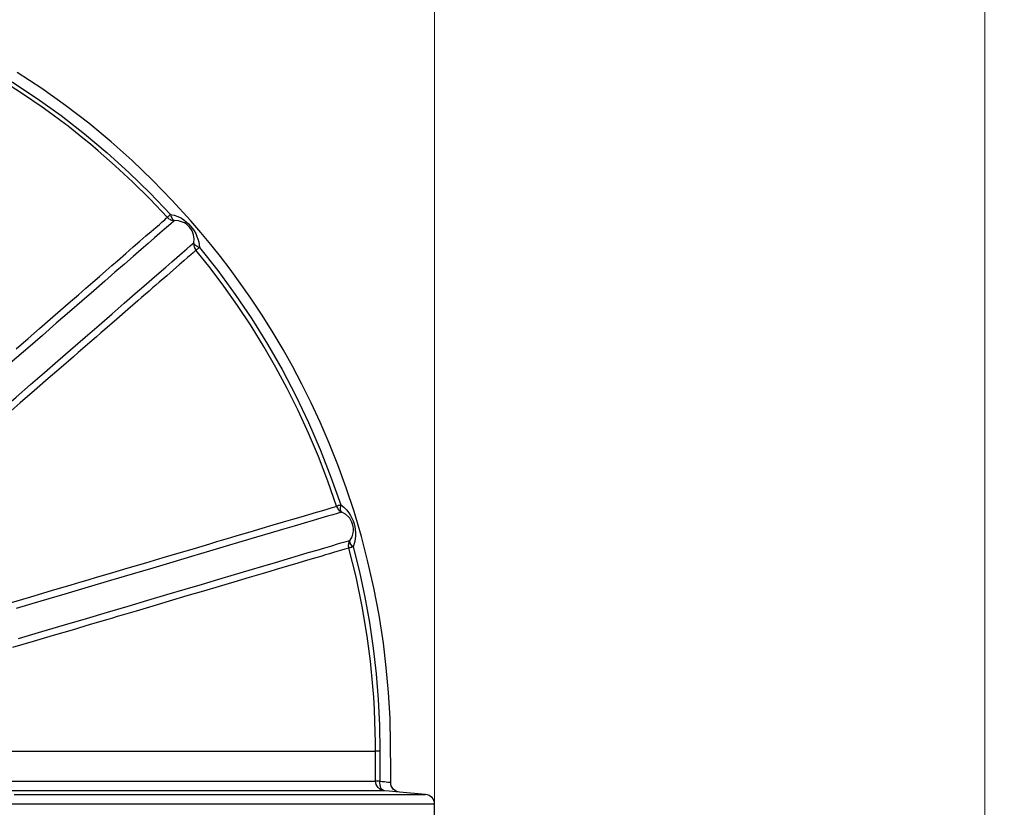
# Model space of a CAD drawing. Header units: millimetres. Extents: x 196 to 1773810, y -221320 to 153872.
# Tile 230 of 256: x 1164389 to 1165399, y -195861 to -195053. Entities that reach past the tile are written whole.
import ezdxf

# ---------------------------------------------------------------- set-up
doc = ezdxf.new("R2010")
doc.units = ezdxf.units.MM
doc.layers.get('Defpoints').update_dxf_attribs({"lineweight": 18})
doc.layers.add('00_Основной', color=163, linetype='Continuous', lineweight=40)
doc.layers.add('ТМ-размеры', color=25, linetype='Continuous', lineweight=20)
doc.styles.add('SFINKS', font='SFINKS.shx', dxfattribs={"width": 0.7, "oblique": 15})
doc.dimstyles.new('кира-50', dxfattribs={"dimtxt": 150, "dimasz": 40, "dimexe": 15, "dimexo": 0, "dimgap": 20, "dimtad": 1, "dimdec": 0, "dimrnd": 5, "dimdsep": 46, "dimtxsty": 'SFINKS', "dimblk1": 'OBLIQUE', "dimblk2": 'OBLIQUE', "dimsah": 1, "dimcen": 2.5, "dimclrd": 252, "dimclre": 252, "dimclrt": 252, "dimadec": 0, "dimazin": 0, "dimtfac": 1, "dimtdec": 0, "dimtofl": 0, "dimtmove": 0, "dimatfit": 3, "dimldrblk": 'OBLIQUE', "dimfxl": 15, "dimtfill": 1, "dimtolj": 1, "dimtzin": 0, "dimlwd": 20, "dimlwe": 20, "dimarcsym": 0})

# ---------------------------------------------------------------- blocks, each defined once
blk = doc.blocks.new('_Oblique')
at = {"color": 0, "linetype": 'ByBlock', "lineweight": -2}
blk.add_line((-0.5, -0.5), (0.5, 0.5), dxfattribs=at)
blk = doc.blocks.new('*D60')
at = {"layer": 'Defpoints', "color": 0, "linetype": 'ByBlock', "lineweight": 50, "transparency": 16777216}
for p in [(1164814.7, -194508.8), (1163074.6, -195856.8), (1164814.7, -195857.7)]:
    blk.add_point(p, dxfattribs=at)
at = {"layer": 'ТМ-размеры', "color": 252, "linetype": 'ByBlock', "lineweight": 20, "transparency": 16777216}
for p, q in [((1163074.6, -195856.8), (1163074.6, -194493.8)), ((1164814.7, -195857.7), (1164814.7, -194493.8)), ((1163074.6, -194508.8), (1164814.7, -194508.8))]:
    blk.add_line(p, q, dxfattribs=at)
at = {"layer": 'ТМ-размеры', "color": 252, "linetype": 'ByBlock', "lineweight": 20, "transparency": 16777216, "xscale": 40, "yscale": 40, "zscale": 40, "rotation": 180}
blk.add_blockref('_Oblique', (1163074.6, -194508.8), dxfattribs=at)
at = {"layer": 'ТМ-размеры', "color": 252, "linetype": 'ByBlock', "lineweight": 20, "transparency": 16777216, "xscale": 40, "yscale": 40, "zscale": 40}
blk.add_blockref('_Oblique', (1164814.7, -194508.8), dxfattribs=at)
at = {"layer": 'ТМ-размеры', "color": 252, "linetype": 'ByBlock', "transparency": 16777216, "insert": (1163944.6, -194413.8), "char_height": 150, "attachment_point": 5, "style": 'SFINKS', "bg_fill": 3, "box_fill_scale": 1.1, "bg_fill_color": 256, "bg_fill_true_color": 13158600, "bg_fill_transparency": 0}
blk.add_mtext('\\A1;1740', dxfattribs=at)
blk = doc.blocks.new('*D61')
at = {"layer": 'Defpoints', "color": 0, "linetype": 'ByBlock', "lineweight": 50, "transparency": 16777216}
for p in [(1163944.7, -194978.3), (1163944.7, -203390.2), (1165379, -203390.2)]:
    blk.add_point(p, dxfattribs=at)
at = {"layer": 'ТМ-размеры', "color": 252, "linetype": 'ByBlock', "lineweight": 20, "transparency": 16777216}
for p, q in [((1163944.7, -194978.3), (1165394, -194978.3)), ((1165379, -194978.3), (1165379, -203390.2)), ((1163944.7, -203390.2), (1165394, -203390.2))]:
    blk.add_line(p, q, dxfattribs=at)
at = {"layer": 'ТМ-размеры', "color": 252, "linetype": 'ByBlock', "lineweight": 20, "transparency": 16777216, "xscale": 40, "yscale": 40, "zscale": 40}
for p, rotation in [((1165379, -194978.3), 90), ((1165379, -203390.2), 270)]:
    blk.add_blockref('_Oblique', p, dxfattribs=dict(at, rotation=rotation))
at = {"layer": 'ТМ-размеры', "color": 252, "linetype": 'ByBlock', "transparency": 16777216, "insert": (1165284, -199184.3), "char_height": 150, "attachment_point": 5, "rotation": 90, "style": 'SFINKS', "bg_fill": 3, "box_fill_scale": 1.1, "bg_fill_color": 256, "bg_fill_true_color": 13158600, "bg_fill_transparency": 0}
blk.add_mtext('\\A1;8410', dxfattribs=at)

msp = doc.modelspace()

# ---------------------------------------------------------------- linework, layer by layer
at = {"layer": '00_Основной', "color": 252, "lineweight": 25, "ltscale": 10}
for p, q in [((1164805.5, -195847.7, 0.2), (1164778.7, -195845.4, 0.2)), ((1164814.7, -195948.8, 0.2), (1164814.7, -195857.7, 0.2))]:
    msp.add_line(p, q, dxfattribs=at)
at = {"layer": '00_Основной', "color": 252, "lineweight": 25, "ltscale": 10, "elevation": 0.2}
for points in [[(1164302.5, -195072.2), (1164329.5, -195086.1), (1164355.9, -195100.9), (1164381.8, -195116.7), (1164407, -195133.4), (1164431.7, -195151.1), (1164455.6, -195169.7), (1164478.8, -195189.2), (1164501.3, -195209.5), (1164523, -195230.6), (1164544, -195252.5)], [(1164540.7, -195255.5), (1164522.8, -195236.6), (1164504.9, -195219), (1164487.2, -195202.5), (1164469.7, -195187.1), (1164461.9, -195180.5), (1164454.1, -195174.2), (1164446.5, -195168.1), (1164438.9, -195162.1), (1164431.3, -195156.4), (1164422.2, -195149.6), (1164412.4, -195142.5), (1164392.2, -195128.7), (1164372.6, -195116.1), (1164353.6, -195104.7), (1164335.2, -195094.2), (1164317.5, -195084.7), (1164300.6, -195076.2)], [(1164769.7, -195835.4), (1164769.7, -195823.5), (1164769.6, -195796.4), (1164769, -195769.5), (1164767.5, -195743.2), (1164765.2, -195717.5), (1164762.2, -195692.4), (1164757.8, -195663.7), (1164752.5, -195635.8), (1164746.4, -195608.9), (1164739.7, -195582.9), (1164732.2, -195557.5), (1164724.2, -195533.1), (1164715.6, -195509.6), (1164706.7, -195487.2), (1164697.5, -195465.8), (1164688.2, -195445.7), (1164678.6, -195426.6), (1164669, -195408.3), (1164659.3, -195391), (1164648.2, -195372.4), (1164637.1, -195354.8), (1164626.2, -195338.4), (1164615.5, -195323.1), (1164605, -195308.7), (1164595, -195295.7), (1164585.2, -195283.3), (1164575, -195271.1), (1164564.6, -195259), (1164545.4, -195237.8), (1164525.4, -195217.3), (1164504.5, -195197.3), (1164482.9, -195178), (1164460, -195159), (1164436.3, -195140.8), (1164411.9, -195123.3), (1164386.7, -195106.7)], [(1164544, -195252.5), (1164543.3, -195253.1), (1164542.6, -195253.7), (1164542.1, -195254.2), (1164541.6, -195254.7), (1164541.2, -195255), (1164541, -195255.3), (1164540.8, -195255.4), (1164540.7, -195255.5)], [(1164544, -195252.5), (1164544.3, -195253.8), (1164544.6, -195255), (1164545.1, -195256.1), (1164545.6, -195257), (1164546.2, -195257.7), (1164546.8, -195258.3), (1164547.4, -195258.6), (1164548.1, -195258.7)], [(1164544, -195252.5), (1164547.7, -195253.4), (1164551.4, -195254.7), (1164555, -195256.5), (1164557.6, -195258.2), (1164560, -195260), (1164562.4, -195262.2), (1164564.5, -195264.5), (1164566.4, -195266.8), (1164568.1, -195269.3), (1164569.7, -195272), (1164571, -195275), (1164572.8, -195280.7), (1164573.5, -195286.4)], [(1164548.1, -195258.7), (1164546.8, -195259.8), (1164544.7, -195261.7), (1164541.7, -195264.3), (1164537.8, -195267.7), (1164533, -195271.8), (1164527.4, -195276.7), (1164521, -195282.3), (1164513.7, -195288.6), (1164505.6, -195295.7), (1164496.7, -195303.4), (1164486.9, -195311.9), (1164476.4, -195321), (1164465.1, -195330.9), (1164453, -195341.4), (1164440.2, -195352.5), (1164426.7, -195364.2), (1164412.5, -195376.6), (1164397.6, -195389.6), (1164382, -195403.1), (1164365.8, -195417.2)], [(1164385.5, -195390.4), (1164397.8, -195379.8), (1164409.4, -195369.6), (1164420.5, -195360), (1164431, -195350.9), (1164441.4, -195341.8), (1164449.4, -195334.9), (1164457, -195328.3), (1164464.2, -195322), (1164471.1, -195316.1), (1164477.6, -195310.4), (1164483.7, -195305), (1164489.6, -195300), (1164498, -195292.6), (1164505.7, -195285.9), (1164512.6, -195280), (1164518.7, -195274.6), (1164524.1, -195270), (1164528.7, -195265.9), (1164532.5, -195262.7), (1164535.5, -195260), (1164537.9, -195257.9), (1164539.6, -195256.4), (1164540.7, -195255.5)], [(1164540.7, -195255.5), (1164541.4, -195256.2), (1164542.2, -195256.9), (1164543.1, -195257.4), (1164544, -195257.9), (1164545, -195258.3), (1164546, -195258.5), (1164547, -195258.7), (1164548.1, -195258.7)], [(1164567.9, -195281.5), (1164568.1, -195277.4), (1164567.5, -195273.3), (1164566.9, -195271.3), (1164566, -195269.3), (1164564.8, -195267.3), (1164563.4, -195265.5), (1164561.8, -195263.8), (1164560, -195262.3), (1164558.1, -195261.2), (1164556.2, -195260.3), (1164552.2, -195259.1), (1164548.1, -195258.7)], [(1164354.8, -195466.7), (1164370.5, -195453.1), (1164385.6, -195439.9), (1164400.3, -195427.2), (1164414.5, -195414.8), (1164428.2, -195402.9), (1164441.4, -195391.5), (1164456.4, -195378.4), (1164470.6, -195366.1), (1164483.9, -195354.5), (1164496.3, -195343.7), (1164507.8, -195333.7), (1164516.6, -195326.1), (1164524.8, -195319), (1164532.3, -195312.5), (1164539.1, -195306.6), (1164545.2, -195301.3), (1164550.5, -195296.6), (1164556, -195291.8), (1164560.5, -195287.9), (1164564, -195284.9), (1164566.4, -195282.8), (1164567.9, -195281.5)], [(1164567.9, -195281.5), (1164567.8, -195282.6), (1164567.8, -195283.6), (1164567.9, -195284.6), (1164568.1, -195285.6), (1164568.5, -195286.6), (1164568.9, -195287.5), (1164569.4, -195288.4), (1164570, -195289.3)], [(1164573.5, -195286.4), (1164572.2, -195286), (1164571.1, -195285.4), (1164570.1, -195284.8), (1164569.3, -195284.2), (1164568.6, -195283.5), (1164568.2, -195282.9), (1164567.9, -195282.2), (1164567.9, -195281.5)], [(1164570, -195289.3), (1164568.9, -195290.2), (1164567.1, -195291.8), (1164564.6, -195294), (1164561.4, -195296.8), (1164557.4, -195300.2), (1164552.8, -195304.3), (1164546.8, -195309.5), (1164540, -195315.4), (1164532.2, -195322.2), (1164528.9, -195325), (1164525.5, -195328), (1164521.9, -195331.1), (1164518.2, -195334.4), (1164514.3, -195337.7), (1164510.3, -195341.2), (1164500, -195350.2), (1164488.8, -195359.9), (1164476.6, -195370.5), (1164472.4, -195374.2), (1164468, -195378), (1164463.4, -195381.9), (1164458.8, -195385.9), (1164454.1, -195390.1), (1164449.3, -195394.3), (1164444.3, -195398.6), (1164431.8, -195409.5), (1164418.5, -195421), (1164404.5, -195433.2), (1164389.7, -195446), (1164374.2, -195459.5)], [(1164573.5, -195286.4), (1164572.7, -195287.1), (1164572.1, -195287.6), (1164571.5, -195288.1), (1164571, -195288.5), (1164570.6, -195288.8), (1164570.3, -195289), (1164570.1, -195289.2), (1164570, -195289.3)], [(1164714.2, -195552), (1164705.3, -195526.1), (1164695.7, -195501.1), (1164685.5, -195476.9), (1164674.8, -195453.6), (1164663.6, -195431.2), (1164652, -195409.5), (1164640, -195388.8), (1164626.5, -195366.9), (1164612.7, -195346), (1164598.6, -195326.1), (1164584.4, -195307.2), (1164570, -195289.3)], [(1164573.5, -195286.4), (1164592.3, -195310.2), (1164610.2, -195334.7), (1164627.2, -195359.8), (1164643.2, -195385.5), (1164658.3, -195411.8), (1164672.3, -195438.6), (1164685.4, -195465.9), (1164697.5, -195493.8), (1164708.4, -195522), (1164718.4, -195550.6)], [(1164378.4, -195651.5), (1164400.5, -195644.9), (1164421.7, -195638.6), (1164442, -195632.6), (1164450.9, -195630), (1164459.6, -195627.4), (1164468.1, -195624.9), (1164476.4, -195622.4), (1164484.6, -195620), (1164492.6, -195617.6), (1164500.4, -195615.3), (1164518.7, -195609.9), (1164536.2, -195604.7), (1164552.8, -195599.8), (1164568.5, -195595.2), (1164576.4, -195592.8), (1164584.1, -195590.5), (1164591.5, -195588.3), (1164598.7, -195586.2), (1164605.7, -195584.2), (1164612.4, -195582.1), (1164625.6, -195578.2), (1164637.9, -195574.6), (1164649.3, -195571.2), (1164659.8, -195568.1), (1164669.3, -195565.3), (1164678, -195562.8), (1164685.7, -195560.5), (1164693.5, -195558.1), (1164700.1, -195556.2), (1164705.5, -195554.6), (1164709.6, -195553.4), (1164712.5, -195552.5), (1164714.2, -195552)], [(1164718.4, -195550.6), (1164717.5, -195550.9), (1164716.7, -195551.2), (1164716, -195551.4), (1164715.4, -195551.6), (1164714.9, -195551.8), (1164714.5, -195551.9), (1164714.3, -195552), (1164714.2, -195552)], [(1164714.2, -195552), (1164714.6, -195553), (1164715, -195553.9), (1164715.6, -195554.8), (1164716.2, -195555.6), (1164717, -195556.3), (1164717.8, -195556.9), (1164718.6, -195557.5), (1164719.5, -195558)], [(1164718.4, -195550.6), (1164718.1, -195551.9), (1164718, -195553.2), (1164717.9, -195554.3), (1164718, -195555.4), (1164718.2, -195556.3), (1164718.6, -195557), (1164719, -195557.6), (1164719.5, -195558)], [(1164718.4, -195550.6), (1164721.5, -195553), (1164724.3, -195555.7), (1164726.7, -195558.8), (1164728.4, -195561.4), (1164729.9, -195564.1), (1164731.1, -195567.1), (1164732.1, -195570), (1164732.9, -195572.9), (1164733.4, -195575.9), (1164733.7, -195579), (1164733.7, -195582.3), (1164733, -195588.2), (1164731.2, -195593.7)], [(1164719.5, -195558), (1164717.8, -195558.5), (1164714.8, -195559.4), (1164710.5, -195560.7), (1164705, -195562.3), (1164698.2, -195564.3), (1164690.2, -195566.7), (1164681, -195569.4), (1164670.6, -195572.5), (1164658.9, -195575.9), (1164646.2, -195579.7), (1164632.2, -195583.9), (1164617.2, -195588.3), (1164601, -195593.1), (1164583.8, -195598.2), (1164565.5, -195603.6), (1164546.2, -195609.3), (1164525.9, -195615.4), (1164504.7, -195621.6), (1164482.5, -195628.2), (1164459.5, -195635), (1164435.6, -195642.1), (1164410.9, -195649.4), (1164385.5, -195657)], [(1164728.1, -195586.9), (1164730.1, -195583.3), (1164731.2, -195579.3), (1164731.4, -195577.2), (1164731.5, -195575), (1164731.3, -195572.7), (1164730.7, -195570.4), (1164729.9, -195568.2), (1164728.9, -195566.2), (1164727.7, -195564.4), (1164726.3, -195562.7), (1164723.2, -195560), (1164719.5, -195558)], [(1164388.1, -195687.6), (1164412, -195680.6), (1164435.1, -195673.7), (1164457.6, -195667.1), (1164479.4, -195660.6), (1164500.4, -195654.4), (1164520.7, -195648.4), (1164540.2, -195642.6), (1164558.8, -195637.1), (1164576.6, -195631.8), (1164593.5, -195626.8), (1164609.4, -195622.1), (1164624.5, -195617.6), (1164638.6, -195613.4), (1164651.7, -195609.6), (1164663.9, -195606), (1164675.1, -195602.7), (1164685.2, -195599.6), (1164694.3, -195597), (1164702.3, -195594.6), (1164709.3, -195592.5), (1164715.2, -195590.7), (1164720.1, -195589.3), (1164723.9, -195588.2), (1164726.5, -195587.4), (1164728.1, -195586.9)], [(1164726.9, -195594.9), (1164726.7, -195593.9), (1164726.6, -195592.8), (1164726.6, -195591.8), (1164726.7, -195590.8), (1164726.9, -195589.8), (1164727.2, -195588.8), (1164727.6, -195587.8), (1164728.1, -195586.9)], [(1164731.2, -195593.7), (1164730.2, -195592.8), (1164729.4, -195591.8), (1164728.8, -195590.9), (1164728.3, -195590), (1164728, -195589.1), (1164727.8, -195588.3), (1164727.9, -195587.6), (1164728.1, -195586.9)], [(1164726.9, -195594.9), (1164725.4, -195595.3), (1164722.8, -195596.1), (1164719.2, -195597.2), (1164714.5, -195598.5), (1164711, -195599.6), (1164707.1, -195600.7), (1164702.8, -195602), (1164698.1, -195603.4), (1164693, -195604.9), (1164684.3, -195607.5), (1164674.6, -195610.4), (1164663.9, -195613.5), (1164652.2, -195617), (1164645.7, -195618.9), (1164638.9, -195621), (1164631.8, -195623.1), (1164624.4, -195625.2), (1164616.7, -195627.5), (1164608.8, -195629.9), (1164593.8, -195634.3), (1164577.7, -195639.1), (1164560.7, -195644.1), (1164542.6, -195649.5), (1164525.9, -195654.4), (1164508.5, -195659.6), (1164503.8, -195661), (1164499, -195662.4), (1164494.2, -195663.8), (1164489.3, -195665.2), (1164484.4, -195666.7), (1164479.5, -195668.2), (1164461.6, -195673.5), (1164442.9, -195679), (1164423.4, -195684.8), (1164403.1, -195690.8), (1164381.9, -195697.1)], [(1164731.2, -195593.7), (1164730.2, -195594), (1164729.4, -195594.2), (1164728.7, -195594.4), (1164728.1, -195594.6), (1164727.6, -195594.7), (1164727.2, -195594.8), (1164727, -195594.8), (1164726.9, -195594.9)], [(1164754.2, -195803.3), (1164754.1, -195794), (1164753.9, -195783.9), (1164753.6, -195772.7), (1164753.1, -195760.7), (1164752.3, -195748.1), (1164751.4, -195736.9), (1164748.9, -195711.1), (1164745.5, -195685.4), (1164740.4, -195654.8), (1164734.2, -195624.6), (1164726.9, -195594.9)], [(1164731.2, -195593.7), (1164737.6, -195619.4), (1164743.1, -195645.4), (1164747.8, -195671.4), (1164751.7, -195697.6), (1164754.7, -195724), (1164756.9, -195750.4), (1164758.2, -195776.8), (1164758.6, -195803.3)], [(1164378.3, -195803.3), (1164392.7, -195803.3), (1164406.8, -195803.3), (1164420.7, -195803.3), (1164434.5, -195803.3), (1164448, -195803.3), (1164461.2, -195803.3), (1164474.3, -195803.3), (1164487.1, -195803.3), (1164499.7, -195803.3), (1164512, -195803.3), (1164524, -195803.3), (1164535.9, -195803.3), (1164547.4, -195803.3), (1164558.7, -195803.3), (1164569.7, -195803.3), (1164580.4, -195803.3), (1164590.9, -195803.3), (1164601, -195803.3), (1164610.9, -195803.3), (1164620.5, -195803.3), (1164629.7, -195803.3), (1164638.7, -195803.3), (1164647.3, -195803.3), (1164655.7, -195803.3), (1164663.7, -195803.3), (1164671.4, -195803.3), (1164678.8, -195803.3), (1164685.9, -195803.3), (1164692.6, -195803.3), (1164699, -195803.3), (1164705, -195803.3), (1164710.8, -195803.3), (1164716.1, -195803.3), (1164721.2, -195803.3), (1164725.9, -195803.3), (1164730.2, -195803.3), (1164734.2, -195803.3), (1164737.8, -195803.3), (1164741.1, -195803.3), (1164744.1, -195803.3), (1164746.6, -195803.3), (1164748.9, -195803.3), (1164750.7, -195803.3), (1164752.2, -195803.3), (1164753.4, -195803.3), (1164754.2, -195803.3)], [(1164754.2, -195834.1), (1164754.2, -195816.8), (1164754.2, -195803.3)], [(1164758.6, -195803.3), (1164757.7, -195803.3), (1164756.8, -195803.3), (1164756.1, -195803.3), (1164755.4, -195803.3), (1164754.9, -195803.3), (1164754.5, -195803.3), (1164754.3, -195803.3), (1164754.2, -195803.3)], [(1164758.6, -195803.3), (1164758.6, -195818.7), (1164758.6, -195834.1)], [(1164379.3, -195834.1), (1164393.6, -195834.1), (1164407.7, -195834.1), (1164421.6, -195834.1), (1164435.3, -195834.1), (1164448.7, -195834.1), (1164462, -195834.1), (1164475, -195834.1), (1164487.8, -195834.1), (1164500.3, -195834.1), (1164512.6, -195834.1), (1164524.6, -195834.1), (1164536.4, -195834.1), (1164547.9, -195834.1), (1164559.2, -195834.1), (1164570.2, -195834.1), (1164580.9, -195834.1), (1164591.3, -195834.1), (1164601.4, -195834.1), (1164611.2, -195834.1), (1164620.8, -195834.1), (1164630, -195834.1), (1164639, -195834.1), (1164647.6, -195834.1), (1164655.9, -195834.1), (1164664, -195834.1), (1164671.6, -195834.1), (1164679, -195834.1), (1164686, -195834.1), (1164692.7, -195834.1), (1164699.1, -195834.1), (1164705.2, -195834.1), (1164710.9, -195834.1), (1164716.2, -195834.1), (1164721.3, -195834.1), (1164725.9, -195834.1), (1164730.3, -195834.1), (1164734.3, -195834.1), (1164737.9, -195834.1), (1164741.2, -195834.1), (1164744.1, -195834.1), (1164746.7, -195834.1), (1164748.9, -195834.1), (1164750.7, -195834.1), (1164752.2, -195834.1), (1164753.4, -195834.1), (1164754.2, -195834.1)], [(1164763.3, -195844), (1164761.5, -195843.7), (1164759.7, -195843.1), (1164758.2, -195842.1), (1164756.8, -195840.8), (1164755.7, -195839.4), (1164754.8, -195837.7), (1164754.3, -195835.9), (1164754.2, -195834.1)], [(1164758.6, -195834.1), (1164757.7, -195834.1), (1164756.8, -195834.1), (1164756.1, -195834.1), (1164755.4, -195834.1), (1164754.9, -195834.1), (1164754.5, -195834.1), (1164754.3, -195834.1), (1164754.2, -195834.1)], [(1164763.3, -195844), (1164762.3, -195843.8), (1164761.3, -195843.2), (1164760.4, -195842.2), (1164759.7, -195841), (1164759.2, -195839.5), (1164758.8, -195837.8), (1164758.6, -195836), (1164758.6, -195834.1)], [(1164758.6, -195834.1), (1164761, -195834.4), (1164763.2, -195834.6), (1164765.1, -195834.9), (1164766.7, -195835.1), (1164768, -195835.2), (1164768.9, -195835.3), (1164769.5, -195835.4), (1164769.7, -195835.4), (1164769.7, -195835.4)], [(1164778.8, -195845.4), (1164777.1, -195845.1), (1164775.4, -195844.4), (1164773.7, -195843.5), (1164772.3, -195842.2), (1164771.1, -195840.6), (1164770.3, -195838.9), (1164769.8, -195837.1), (1164769.7, -195835.4)], [(1164763.3, -195844), (1164762.5, -195844), (1164761.4, -195844), (1164759.9, -195844), (1164758.1, -195844), (1164755.9, -195844), (1164753.4, -195844), (1164750.5, -195844), (1164747.3, -195844), (1164743.7, -195844), (1164739.8, -195844), (1164735.6, -195844), (1164731, -195844), (1164726.1, -195844), (1164720.8, -195844), (1164715.2, -195844), (1164709.3, -195844), (1164703.1, -195844), (1164696.5, -195844), (1164689.6, -195844), (1164682.4, -195844), (1164674.9, -195844), (1164667, -195844), (1164658.9, -195844), (1164650.4, -195844), (1164641.6, -195844), (1164632.6, -195844), (1164623.2, -195844), (1164613.6, -195844), (1164603.6, -195844), (1164593.4, -195844), (1164582.9, -195844), (1164572.2, -195844), (1164561.1, -195844), (1164549.8, -195844), (1164538.3, -195844), (1164526.4, -195844), (1164514.4, -195844), (1164502.1, -195844), (1164489.5, -195844), (1164476.7, -195844), (1164463.7, -195844), (1164450.5, -195844), (1164437, -195844), (1164423.4, -195844), (1164409.5, -195844), (1164395.4, -195844), (1164381.2, -195844)], [(1164383.6, -195847.7), (1164398.6, -195847.7), (1164413.4, -195847.7), (1164428, -195847.7), (1164442.4, -195847.7), (1164456.6, -195847.7), (1164470.6, -195847.7), (1164484.4, -195847.7), (1164498, -195847.7), (1164511.3, -195847.7), (1164524.3, -195847.7), (1164537.2, -195847.7), (1164549.8, -195847.7), (1164562.1, -195847.7), (1164574.2, -195847.7), (1164586, -195847.7), (1164597.6, -195847.7), (1164608.9, -195847.7), (1164619.9, -195847.7), (1164630.6, -195847.7), (1164641.1, -195847.7), (1164651.2, -195847.7), (1164661.1, -195847.7), (1164670.7, -195847.7), (1164680, -195847.7), (1164688.9, -195847.7), (1164697.6, -195847.7), (1164705.9, -195847.7), (1164714, -195847.7), (1164721.7, -195847.7), (1164729, -195847.7), (1164736.1, -195847.7), (1164742.8, -195847.7), (1164749.2, -195847.7), (1164755.3, -195847.7), (1164761, -195847.7), (1164766.4, -195847.7), (1164771.5, -195847.7), (1164776.2, -195847.7), (1164780.6, -195847.7), (1164784.6, -195847.7), (1164788.3, -195847.7), (1164791.6, -195847.7), (1164794.6, -195847.7), (1164797.2, -195847.7), (1164799.4, -195847.7), (1164801.3, -195847.7), (1164802.9, -195847.7), (1164804.1, -195847.7), (1164804.9, -195847.7), (1164805.4, -195847.7), (1164805.5, -195847.7)], [(1164778.7, -195845.4), (1164778.6, -195845.3), (1164777.3, -195845.2), (1164775.1, -195845.1), (1164772, -195844.8), (1164768, -195844.5), (1164763.3, -195844)], [(1164814.7, -195857.7), (1164814.5, -195855.8), (1164814, -195854), (1164813.2, -195852.4), (1164812.1, -195850.9), (1164810.7, -195849.7), (1164809.1, -195848.7), (1164807.4, -195848), (1164805.5, -195847.7)], [(1164814.7, -195857.7), (1164814.6, -195857.7), (1164814.1, -195857.7), (1164813.3, -195857.7), (1164812.1, -195857.7), (1164810.6, -195857.7), (1164808.8, -195857.7), (1164806.5, -195857.7), (1164804, -195857.7), (1164801, -195857.7), (1164797.7, -195857.7), (1164794.1, -195857.7), (1164790.1, -195857.7), (1164785.8, -195857.7), (1164781.1, -195857.7), (1164776.1, -195857.7), (1164770.7, -195857.7), (1164765.1, -195857.7), (1164759, -195857.7), (1164752.7, -195857.7), (1164746, -195857.7), (1164738.9, -195857.7), (1164731.6, -195857.7), (1164723.9, -195857.7), (1164715.9, -195857.7), (1164707.6, -195857.7), (1164699, -195857.7), (1164690.1, -195857.7), (1164680.8, -195857.7), (1164671.3, -195857.7), (1164661.4, -195857.7), (1164651.3, -195857.7), (1164640.9, -195857.7), (1164630.2, -195857.7), (1164619.2, -195857.7), (1164607.9, -195857.7), (1164596.4, -195857.7), (1164584.6, -195857.7), (1164572.5, -195857.7), (1164560.2, -195857.7), (1164547.7, -195857.7), (1164534.8, -195857.7), (1164521.8, -195857.7), (1164508.5, -195857.7), (1164494.9, -195857.7), (1164481.2, -195857.7), (1164467.2, -195857.7), (1164453, -195857.7), (1164438.6, -195857.7), (1164424, -195857.7), (1164409.2, -195857.7), (1164394.2, -195857.7), (1164379.1, -195857.7)]]:
    msp.add_lwpolyline(points, dxfattribs=at)

# ---------------------------------------------------------------- next in the draw order: dimensions: what is measured, and where the dimension line sits
at = {"layer": 'ТМ-размеры', "color": 3, "linetype": 'ByBlock'}
dim = msp.add_linear_dim(base=(1164814.7, -194508.8, 0.2), p1=(1163074.6, -195856.8, 0.2), p2=(1164814.7, -195857.7, 0.2), dimstyle='кира-50', dxfattribs=at)
dim.commit()
dim.dimension.update_dxf_attribs({"geometry": '*D60', "text_midpoint": (1163944.6, -194508.8, 0.2), "dimtype": 160})

# ---------------------------------------------------------------- next in the draw order: dimensions: what is measured, and where the dimension line sits
dim = msp.add_linear_dim(base=(1165379, -203390.2, 0.2), p1=(1163944.7, -194978.3, 0.2), p2=(1163944.7, -203390.2, 0.2), angle=90, dimstyle='кира-50', dxfattribs=at)
dim.commit()
dim.dimension.update_dxf_attribs({"geometry": '*D61', "text_midpoint": (1165284, -199184.3, 0.2)})

doc.saveas('drawing.dxf')
